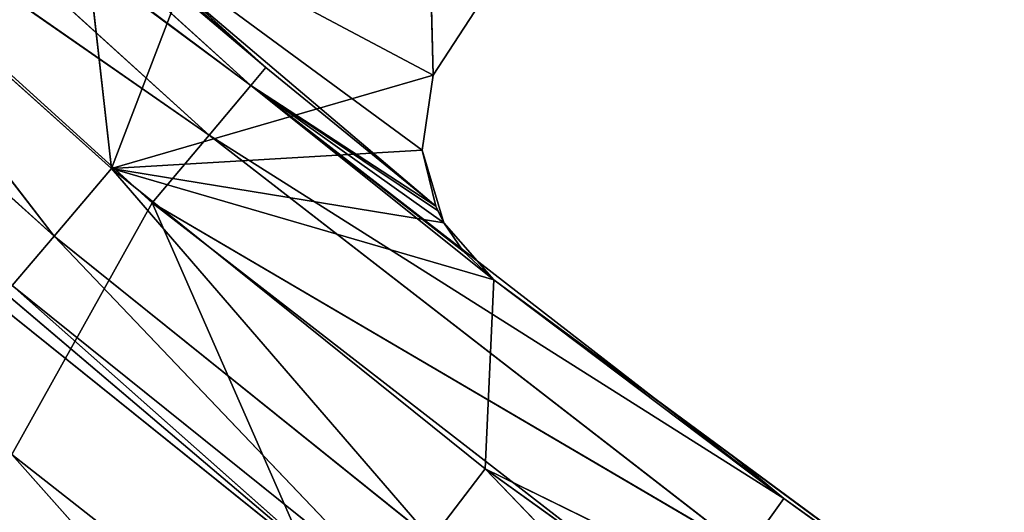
# Model space of a CAD drawing. Extents: x 0 to 110, y -110 to 0.
# Tile 9 of 256: x 22.11 to 27.68, y -95.05 to -92.27. Entities that reach past the tile are written whole.
import ezdxf

# ---------------------------------------------------------------- set-up
doc = ezdxf.new("R2010")
doc.units = 0
doc.header["$LTSCALE"] = 25.4
doc.layers.get('0').update_dxf_attribs({"color": 13, "linetype": 'CONTINUOUS'})

# ---------------------------------------------------------------- blocks, each defined once
blk = doc.blocks.new('REFLECTOR-LED-GU10-ES111-D')
at = {"color": 18}
for p, q in [((20.615, 56, 91.2998), (22.6307, 56, 93.1081)), ((20.615, 56, 91.2998), (22.6307, 56, 93.1081)), ((20.615, 56, 91.2998), (22.307, 55.866, 93.4892)), ((20.615, 56, 91.2998), (22.307, 55.866, 93.4892)), ((22.6307, 56, 93.1081), (22.1846, 56, 89.1397)), ((22.6307, 56, 93.1081), (22.1846, 56, 89.1397)), ((22.6307, 56, 93.1081), (22.307, 55.866, 93.4892)), ((22.6307, 56, 93.1081), (22.307, 55.866, 93.4892)), ((24.4483, 56, 92.5805), (22.6307, 56, 93.1081)), ((22.6307, 56, 93.1081), (24.3868, 56, 93.0045)), ((22.6307, 56, 93.1081), (24.3868, 56, 93.0045)), ((22.6307, 56, 93.1081), (24.5083, 56, 93.4153)), ((22.6307, 56, 93.1081), (24.5083, 56, 93.4153)), ((22.6307, 56, 93.1081), (24.7907, 56, 93.7376)), ((22.6307, 56, 93.1081), (24.7907, 56, 93.7376)), ((22.6307, 56, 93.1081), (24.7413, 56, 94.8046)), ((22.6307, 56, 93.1081), (24.3496, 56, 88.6172)), ((22.6307, 56, 93.1081), (24.3496, 56, 88.6172)), ((24.4483, 56, 92.5805), (22.6307, 56, 93.1081)), ((22.6307, 56, 93.1081), (24.7413, 56, 94.8046)), ((22.6307, 56, 93.1081), (24.4387, 55.866, 95.2027)), ((22.6307, 56, 93.1081), (24.4387, 55.866, 95.2027)), ((24.4483, 56, 92.5805), (24.3496, 56, 88.6172)), ((24.4483, 56, 92.5805), (24.3496, 56, 88.6172)), ((24.3868, 56, 93.0045), (24.4483, 56, 92.5805)), ((24.5083, 56, 93.4153), (24.3868, 56, 93.0045)), ((24.4483, 56, 92.5805), (24.3868, 54, 93.0045)), ((24.4483, 56, 92.5805), (24.3868, 54, 93.0045)), ((24.3868, 56, 93.0045), (24.4483, 56, 92.5805)), ((24.3868, 56, 93.0045), (24.3868, 54, 93.0045)), ((24.3868, 56, 93.0045), (24.3868, 54, 93.0045)), ((24.3868, 56, 93.0045), (24.4624, 54, 93.3204)), ((24.3868, 56, 93.0045), (24.4624, 54, 93.3204)), ((24.5083, 56, 93.4153), (24.3868, 56, 93.0045)), ((24.7413, 56, 94.8046), (24.4387, 55.866, 95.2027)), ((24.7413, 56, 94.8046), (24.4387, 55.866, 95.2027)), ((24.4483, 56, 92.5805), (24.6816, 56, 92.2211)), ((24.6816, 56, 92.2211), (24.4483, 54, 92.5805)), ((24.6816, 56, 92.2211), (24.4483, 54, 92.5805)), ((24.4483, 56, 92.5805), (24.6816, 56, 92.2211)), ((24.4483, 56, 92.5805), (24.4483, 54, 92.5805)), ((24.4483, 56, 92.5805), (24.4483, 54, 92.5805)), ((24.5083, 56, 93.4153), (24.4624, 54, 93.3204)), ((24.5083, 56, 93.4153), (24.4624, 54, 93.3204)), ((24.7907, 56, 93.7376), (24.5083, 56, 93.4153)), ((24.5083, 56, 93.4153), (24.5083, 49.7012, 93.4153)), ((24.5083, 56, 93.4153), (24.5083, 49.7012, 93.4153)), ((24.5083, 56, 93.4153), (24.6176, 49.5578, 93.5749)), ((24.5083, 56, 93.4153), (24.6176, 49.5578, 93.5749)), ((24.7907, 56, 93.7376), (24.5083, 56, 93.4153)), ((24.7907, 56, 93.7376), (24.6176, 49.5578, 93.5749)), ((24.7907, 56, 93.7376), (24.6176, 49.5578, 93.5749)), ((24.7413, 56, 94.8046), (24.7907, 56, 93.7376)), ((24.7413, 56, 94.8046), (24.7907, 56, 93.7376)), ((24.7413, 56, 94.8046), (29.2051, 56, 96.9931)), ((24.7413, 56, 94.8046), (29.2051, 56, 96.9931)), ((24.7413, 56, 94.8046), (26.9406, 56, 96.3845)), ((24.7413, 56, 94.8046), (26.9406, 56, 96.3845)), ((24.7413, 56, 94.8046), (26.6601, 55.866, 96.7983)), ((24.7413, 56, 94.8046), (26.6601, 55.866, 96.7983)), ((29.2051, 56, 96.9931), (24.7907, 56, 93.7376)), ((24.7907, 49.517, 93.7376), (24.7907, 56, 93.7376)), ((24.7907, 56, 93.7376), (25.466, 49.5461, 94.2356)), ((24.7907, 56, 93.7376), (25.466, 49.5461, 94.2356)), ((24.7907, 56, 93.7376), (26.1427, 49.5482, 94.7346)), ((24.7907, 56, 93.7376), (26.1427, 49.5482, 94.7346)), ((24.7907, 56, 93.7376), (27.601, 49.466, 95.8101)), ((24.7907, 56, 93.7376), (27.601, 49.466, 95.8101)), ((29.2051, 56, 96.9931), (24.7907, 56, 93.7376)), ((24.7907, 49.517, 93.7376), (24.7907, 56, 93.7376)), ((20.2712, 55.866, 91.6628), (22.307, 55.866, 93.4892)), ((20.2712, 55.866, 91.6628), (22.307, 55.866, 93.4892)), ((22.307, 55.866, 93.4892), (22.07, 55.5, 93.7682)), ((22.307, 55.866, 93.4892), (22.07, 55.5, 93.7682)), ((22.307, 55.866, 93.4892), (24.4387, 55.866, 95.2027)), ((22.307, 55.866, 93.4892), (24.4387, 55.866, 95.2027)), ((22.307, 55.866, 93.4892), (24.2172, 55.5, 95.4941)), ((22.307, 55.866, 93.4892), (24.2172, 55.5, 95.4941)), ((24.2172, 55.5, 95.4941), (22.07, 55.5, 93.7682)), ((22.07, 55.5, 93.7682), (24.1361, 55, 95.6007)), ((22.07, 55.5, 93.7682), (24.1361, 55, 95.6007)), ((24.2172, 55.5, 95.4941), (22.07, 55.5, 93.7682)), ((24.1361, 55, 95.6007), (21.9833, 55, 93.8703)), ((21.9833, 55, 93.8703), (24.1361, 51, 95.6007)), ((21.9833, 55, 93.8703), (24.1361, 51, 95.6007)), ((24.1361, 55, 95.6007), (21.9833, 55, 93.8703)), ((24.4624, 54, 93.3204), (22.1533, 54, 91.3606)), ((22.1533, 54, 91.3606), (24.3868, 54, 93.0045)), ((24.4483, 54, 92.5805), (22.1533, 54, 91.3606)), ((24.4483, 54, 92.5805), (22.1533, 54, 91.3606)), ((22.1533, 54, 91.3606), (24.3868, 54, 93.0045)), ((22.1533, 54, 91.3606), (23.5034, 50, 92.5362)), ((22.1533, 54, 91.3606), (23.5034, 50, 92.5362)), ((24.4624, 54, 93.3204), (22.1533, 54, 91.3606)), ((24.4624, 54, 93.3204), (23.5034, 50, 92.5362)), ((24.4624, 54, 93.3204), (23.5034, 50, 92.5362)), ((24.3868, 54, 93.0045), (24.4624, 54, 93.3204)), ((24.4483, 54, 92.5805), (24.3868, 54, 93.0045)), ((24.4483, 54, 92.5805), (24.3868, 54, 93.0045)), ((24.3868, 54, 93.0045), (24.4624, 54, 93.3204)), ((24.6816, 54, 92.2211), (24.4483, 54, 92.5805)), ((24.6816, 54, 92.2211), (24.4483, 54, 92.5805)), ((24.4624, 54, 93.3204), (24.4624, 50, 93.3204)), ((24.4624, 54, 93.3204), (24.4624, 50, 93.3204)), ((24.4624, 54, 93.3204), (24.5083, 49.7012, 93.4153)), ((24.4624, 54, 93.3204), (24.5083, 49.7012, 93.4153)), ((24.1361, 51, 95.6007), (19.9273, 51, 92.0258)), ((24.1361, 51, 95.6007), (19.9273, 51, 92.0258)), ((20.5955, 49.5, 90.0782), (23.5034, 50, 92.5362)), ((20.5955, 49.5, 90.0782), (23.5034, 50, 92.5362)), ((23.5034, 50, 92.5362), (20.6894, 50, 89.9826)), ((23.5034, 50, 92.5362), (20.6894, 50, 89.9826)), ((24.4624, 50, 93.3204), (23.4173, 49.5, 92.6388)), ((23.4173, 49.5, 92.6388), (23.5034, 50, 92.5362)), ((24.4624, 50, 93.3204), (23.4173, 49.5, 92.6388)), ((23.4173, 49.5, 92.6388), (23.5034, 50, 92.5362)), ((24.4624, 50, 93.3204), (23.5034, 50, 92.5362)), ((24.4624, 50, 93.3204), (23.5034, 50, 92.5362)), ((24.4624, 50, 93.3204), (24.4732, 49.8416, 93.3452)), ((24.4624, 50, 93.3204), (24.5083, 49.7012, 93.4153)), ((24.4732, 49.8416, 93.3452), (23.4173, 49.5, 92.6388)), ((24.4732, 49.8416, 93.3452), (23.4173, 49.5, 92.6388)), ((24.4732, 49.8416, 93.3452), (24.5083, 49.7012, 93.4153)), ((23.4173, 49.5, 92.6388), (24.5083, 49.7012, 93.4153)), ((23.4173, 49.5, 92.6388), (24.5083, 49.7012, 93.4153)), ((24.5083, 49.7012, 93.4153), (24.6176, 49.5578, 93.5749)), ((24.5083, 49.7012, 93.4153), (24.6176, 49.5578, 93.5749)), ((24.6176, 49.5578, 93.5749), (23.4173, 49.5, 92.6388)), ((24.6176, 49.5578, 93.5749), (23.4173, 49.5, 92.6388)), ((24.6176, 49.5578, 93.5749), (24.7907, 49.517, 93.7376)), ((24.6176, 49.5578, 93.5749), (24.7907, 49.517, 93.7376)), ((24.7907, 49.517, 93.7376), (26.1427, 49.5482, 94.7346)), ((24.7907, 49.517, 93.7376), (26.1427, 49.5482, 94.7346)), ((24.7907, 49.517, 93.7376), (25.466, 49.5461, 94.2356)), ((24.7907, 49.517, 93.7376), (25.466, 49.5461, 94.2356)), ((25.466, 49.5461, 94.2356), (26.1427, 49.5482, 94.7346)), ((25.466, 49.5461, 94.2356), (26.1427, 49.5482, 94.7346)), ((26.429, 49.5, 94.973), (26.1427, 49.5482, 94.7346)), ((26.1427, 49.5482, 94.7346), (27.601, 49.466, 95.8101)), ((26.429, 49.5, 94.973), (26.1427, 49.5482, 94.7346)), ((26.1427, 49.5482, 94.7346), (27.601, 49.466, 95.8101)), ((20.3392, 49.134, 90.3395), (23.4173, 49.5, 92.6388)), ((20.3392, 49.134, 90.3395), (23.4173, 49.5, 92.6388)), ((20.5955, 49.5, 90.0782), (23.4173, 49.5, 92.6388)), ((20.5955, 49.5, 90.0782), (23.4173, 49.5, 92.6388)), ((23.182, 49.134, 92.9192), (26.429, 49.5, 94.973)), ((23.182, 49.134, 92.9192), (26.429, 49.5, 94.973)), ((23.182, 49.134, 92.9192), (23.4173, 49.5, 92.6388)), ((23.182, 49.134, 92.9192), (23.4173, 49.5, 92.6388)), ((23.4173, 49.5, 92.6388), (24.7907, 49.517, 93.7376)), ((23.4173, 49.5, 92.6388), (24.7907, 49.517, 93.7376)), ((23.4173, 49.5, 92.6388), (26.429, 49.5, 94.973)), ((23.4173, 49.5, 92.6388), (26.429, 49.5, 94.973)), ((26.429, 49.5, 94.973), (24.7907, 49.517, 93.7376)), ((26.429, 49.5, 94.973), (24.7907, 49.517, 93.7376)), ((26.2161, 49.134, 95.2708), (26.429, 49.5, 94.973)), ((26.2161, 49.134, 95.2708), (26.429, 49.5, 94.973)), ((26.429, 49.5, 94.973), (27.601, 49.466, 95.8101)), ((26.429, 49.5, 94.973), (27.601, 49.466, 95.8101)), ((19.9891, 49, 90.6965), (23.182, 49.134, 92.9192)), ((19.9891, 49, 90.6965), (23.182, 49.134, 92.9192)), ((20.3392, 49.134, 90.3395), (23.182, 49.134, 92.9192)), ((20.3392, 49.134, 90.3395), (23.182, 49.134, 92.9192)), ((22.8606, 49, 93.3022), (26.2161, 49.134, 95.2708)), ((22.8606, 49, 93.3022), (26.2161, 49.134, 95.2708)), ((22.8606, 49, 93.3022), (23.182, 49.134, 92.9192)), ((22.8606, 49, 93.3022), (23.182, 49.134, 92.9192)), ((23.182, 49.134, 92.9192), (26.2161, 49.134, 95.2708)), ((23.182, 49.134, 92.9192), (26.2161, 49.134, 95.2708)), ((19.9891, 49, 90.6965), (22.8606, 49, 93.3022)), ((19.9891, 49, 90.6965), (22.8606, 49, 93.3022)), ((24.2274, 49, 96.4199), (22.0666, 49, 94.7234)), ((22.0666, 49, 94.7234), (22.8606, 49, 93.3022)), ((22.0666, 49, 94.7234), (22.8606, 49, 93.3022)), ((22.0666, 49, 94.7234), (23.9293, 48.866, 96.8213)), ((22.0666, 49, 94.7234), (23.9293, 48.866, 96.8213)), ((24.2274, 49, 96.4199), (22.0666, 49, 94.7234)), ((24.2274, 49, 96.4199), (22.8606, 49, 93.3022)), ((22.8606, 49, 93.3022), (25.9254, 49, 95.6776)), ((24.2274, 49, 96.4199), (22.8606, 49, 93.3022)), ((22.8606, 49, 93.3022), (25.9254, 49, 95.6776))]:
    blk.add_line(p, q, dxfattribs=at)
mesh = blk.add_polyface(dxfattribs=at)
corners = [(22.307, 55.866, 93.4892), (20.615, 56, 91.2998), (20.2712, 55.866, 91.6628)]
mesh.append_faces([[corners[k] for k in face] for face in [(0, 1, 2)]], dxfattribs={"color": 18})
mesh = blk.add_polyface(dxfattribs=at)
corners = [(22.6307, 56, 93.1081), (22.1846, 56, 89.1397), (20.615, 56, 91.2998)]
mesh.append_faces([[corners[k] for k in face] for face in [(0, 1, 2)]], dxfattribs={"color": 18})
mesh = blk.add_polyface(dxfattribs=at)
corners = [(22.307, 55.866, 93.4892), (22.6307, 56, 93.1081), (20.615, 56, 91.2998)]
mesh.append_faces([[corners[k] for k in face] for face in [(0, 1, 2)]], dxfattribs={"color": 18})
mesh = blk.add_polyface(dxfattribs=at)
corners = [(22.6307, 56, 93.1081), (24.3496, 56, 88.6172), (22.1846, 56, 89.1397)]
mesh.append_faces([[corners[k] for k in face] for face in [(0, 1, 2)]], dxfattribs={"color": 18})
mesh = blk.add_polyface(dxfattribs=at)
corners = [(24.4387, 55.866, 95.2027), (22.6307, 56, 93.1081), (22.307, 55.866, 93.4892)]
mesh.append_faces([[corners[k] for k in face] for face in [(0, 1, 2)]], dxfattribs={"color": 18})
mesh = blk.add_polyface(dxfattribs=at)
corners = [(22.6307, 56, 93.1081), (24.3868, 56, 93.0045), (24.4483, 56, 92.5805)]
mesh.append_faces([[corners[k] for k in face] for face in [(0, 1, 2)]], dxfattribs={"color": 18})
mesh = blk.add_polyface(dxfattribs=at)
corners = [(24.5083, 56, 93.4153), (24.3868, 56, 93.0045), (22.6307, 56, 93.1081)]
mesh.append_faces([[corners[k] for k in face] for face in [(0, 1, 2)]], dxfattribs={"color": 18})
mesh = blk.add_polyface(dxfattribs=at)
corners = [(24.7907, 56, 93.7376), (24.5083, 56, 93.4153), (22.6307, 56, 93.1081)]
mesh.append_faces([[corners[k] for k in face] for face in [(0, 1, 2)]], dxfattribs={"color": 18})
mesh = blk.add_polyface(dxfattribs=at)
corners = [(24.7413, 56, 94.8046), (24.7907, 56, 93.7376), (22.6307, 56, 93.1081)]
mesh.append_faces([[corners[k] for k in face] for face in [(0, 1, 2)]], dxfattribs={"color": 18})
mesh = blk.add_polyface(dxfattribs=at)
corners = [(22.6307, 56, 93.1081), (24.4483, 56, 92.5805), (24.3496, 56, 88.6172)]
mesh.append_faces([[corners[k] for k in face] for face in [(0, 1, 2)]], dxfattribs={"color": 18})
mesh = blk.add_polyface(dxfattribs=at)
corners = [(24.4387, 55.866, 95.2027), (24.7413, 56, 94.8046), (22.6307, 56, 93.1081)]
mesh.append_faces([[corners[k] for k in face] for face in [(0, 1, 2)]], dxfattribs={"color": 18})
mesh = blk.add_polyface(dxfattribs=at)
corners = [(24.4483, 56, 92.5805), (24.6816, 56, 92.2211), (24.3496, 56, 88.6172)]
mesh.append_faces([[corners[k] for k in face] for face in [(0, 1, 2)]], dxfattribs={"color": 18})
mesh = blk.add_polyface(dxfattribs=at)
corners = [(24.4483, 56, 92.5805), (24.3868, 54, 93.0045), (24.4483, 54, 92.5805)]
mesh.append_faces([[corners[k] for k in face] for face in [(0, 1, 2)]], dxfattribs={"color": 18})
mesh = blk.add_polyface(dxfattribs=at)
corners = [(24.3868, 56, 93.0045), (24.3868, 54, 93.0045), (24.4483, 56, 92.5805)]
mesh.append_faces([[corners[k] for k in face] for face in [(0, 1, 2)]], dxfattribs={"color": 18})
mesh = blk.add_polyface(dxfattribs=at)
corners = [(24.3868, 56, 93.0045), (24.4624, 54, 93.3204), (24.3868, 54, 93.0045)]
mesh.append_faces([[corners[k] for k in face] for face in [(0, 1, 2)]], dxfattribs={"color": 18})
mesh = blk.add_polyface(dxfattribs=at)
corners = [(24.5083, 56, 93.4153), (24.4624, 54, 93.3204), (24.3868, 56, 93.0045)]
mesh.append_faces([[corners[k] for k in face] for face in [(0, 1, 2)]], dxfattribs={"color": 18})
mesh = blk.add_polyface(dxfattribs=at)
corners = [(26.6601, 55.866, 96.7983), (24.7413, 56, 94.8046), (24.4387, 55.866, 95.2027)]
mesh.append_faces([[corners[k] for k in face] for face in [(0, 1, 2)]], dxfattribs={"color": 18})
mesh = blk.add_polyface(dxfattribs=at)
corners = [(24.6816, 56, 92.2211), (24.4483, 54, 92.5805), (24.6816, 54, 92.2211)]
mesh.append_faces([[corners[k] for k in face] for face in [(0, 1, 2)]], dxfattribs={"color": 18})
mesh = blk.add_polyface(dxfattribs=at)
corners = [(24.4483, 56, 92.5805), (24.4483, 54, 92.5805), (24.6816, 56, 92.2211)]
mesh.append_faces([[corners[k] for k in face] for face in [(0, 1, 2)]], dxfattribs={"color": 18})
mesh = blk.add_polyface(dxfattribs=at)
corners = [(24.5083, 56, 93.4153), (24.5083, 49.7012, 93.4153), (24.4624, 54, 93.3204)]
mesh.append_faces([[corners[k] for k in face] for face in [(0, 1, 2)]], dxfattribs={"color": 18})
mesh = blk.add_polyface(dxfattribs=at)
corners = [(24.5083, 56, 93.4153), (24.6176, 49.5578, 93.5749), (24.5083, 49.7012, 93.4153)]
mesh.append_faces([[corners[k] for k in face] for face in [(0, 1, 2)]], dxfattribs={"color": 18})
mesh = blk.add_polyface(dxfattribs=at)
corners = [(24.7907, 56, 93.7376), (24.6176, 49.5578, 93.5749), (24.5083, 56, 93.4153)]
mesh.append_faces([[corners[k] for k in face] for face in [(0, 1, 2)]], dxfattribs={"color": 18})
mesh = blk.add_polyface(dxfattribs=at)
corners = [(24.7907, 49.517, 93.7376), (24.6176, 49.5578, 93.5749), (24.7907, 56, 93.7376)]
mesh.append_faces([[corners[k] for k in face] for face in [(0, 1, 2)]], dxfattribs={"color": 18})
mesh = blk.add_polyface(dxfattribs=at)
corners = [(29.2051, 56, 96.9931), (24.7907, 56, 93.7376), (24.7413, 56, 94.8046)]
mesh.append_faces([[corners[k] for k in face] for face in [(0, 1, 2)]], dxfattribs={"color": 18})
mesh = blk.add_polyface(dxfattribs=at)
corners = [(29.2051, 56, 96.9931), (24.7413, 56, 94.8046), (26.9406, 56, 96.3845)]
mesh.append_faces([[corners[k] for k in face] for face in [(0, 1, 2)]], dxfattribs={"color": 18})
mesh = blk.add_polyface(dxfattribs=at)
corners = [(26.6601, 55.866, 96.7983), (26.9406, 56, 96.3845), (24.7413, 56, 94.8046)]
mesh.append_faces([[corners[k] for k in face] for face in [(0, 1, 2)]], dxfattribs={"color": 18})
mesh = blk.add_polyface(dxfattribs=at)
corners = [(25.466, 49.5461, 94.2356), (24.7907, 49.517, 93.7376), (24.7907, 56, 93.7376)]
mesh.append_faces([[corners[k] for k in face] for face in [(0, 1, 2)]], dxfattribs={"color": 18})
mesh = blk.add_polyface(dxfattribs=at)
corners = [(26.1427, 49.5482, 94.7346), (25.466, 49.5461, 94.2356), (24.7907, 56, 93.7376)]
mesh.append_faces([[corners[k] for k in face] for face in [(0, 1, 2)]], dxfattribs={"color": 18})
mesh = blk.add_polyface(dxfattribs=at)
corners = [(27.601, 49.466, 95.8101), (26.1427, 49.5482, 94.7346), (24.7907, 56, 93.7376)]
mesh.append_faces([[corners[k] for k in face] for face in [(0, 1, 2)]], dxfattribs={"color": 18})
mesh = blk.add_polyface(dxfattribs=at)
corners = [(29.2051, 56, 96.9931), (27.601, 49.466, 95.8101), (24.7907, 56, 93.7376)]
mesh.append_faces([[corners[k] for k in face] for face in [(0, 1, 2)]], dxfattribs={"color": 18})
mesh = blk.add_polyface(dxfattribs=at)
corners = [(22.07, 55.5, 93.7682), (22.307, 55.866, 93.4892), (20.2712, 55.866, 91.6628)]
mesh.append_faces([[corners[k] for k in face] for face in [(0, 1, 2)]], dxfattribs={"color": 18})
mesh = blk.add_polyface(dxfattribs=at)
corners = [(24.2172, 55.5, 95.4941), (22.307, 55.866, 93.4892), (22.07, 55.5, 93.7682)]
mesh.append_faces([[corners[k] for k in face] for face in [(0, 1, 2)]], dxfattribs={"color": 18})
mesh = blk.add_polyface(dxfattribs=at)
corners = [(24.2172, 55.5, 95.4941), (24.4387, 55.866, 95.2027), (22.307, 55.866, 93.4892)]
mesh.append_faces([[corners[k] for k in face] for face in [(0, 1, 2)]], dxfattribs={"color": 18})
mesh = blk.add_polyface(dxfattribs=at)
corners = [(24.1361, 55, 95.6007), (22.07, 55.5, 93.7682), (21.9833, 55, 93.8703)]
mesh.append_faces([[corners[k] for k in face] for face in [(0, 1, 2)]], dxfattribs={"color": 18})
mesh = blk.add_polyface(dxfattribs=at)
corners = [(24.2172, 55.5, 95.4941), (22.07, 55.5, 93.7682), (24.1361, 55, 95.6007)]
mesh.append_faces([[corners[k] for k in face] for face in [(0, 1, 2)]], dxfattribs={"color": 18})
mesh = blk.add_polyface(dxfattribs=at)
corners = [(24.1361, 51, 95.6007), (21.9833, 55, 93.8703), (19.9273, 51, 92.0258)]
mesh.append_faces([[corners[k] for k in face] for face in [(0, 1, 2)]], dxfattribs={"color": 18})
mesh = blk.add_polyface(dxfattribs=at)
corners = [(24.1361, 55, 95.6007), (21.9833, 55, 93.8703), (24.1361, 51, 95.6007)]
mesh.append_faces([[corners[k] for k in face] for face in [(0, 1, 2)]], dxfattribs={"color": 18})
mesh = blk.add_polyface(dxfattribs=at)
corners = [(23.5034, 50, 92.5362), (20.6894, 50, 89.9826), (22.1533, 54, 91.3606)]
mesh.append_faces([[corners[k] for k in face] for face in [(0, 1, 2)]], dxfattribs={"color": 18})
mesh = blk.add_polyface(dxfattribs=at)
corners = [(24.4624, 54, 93.3204), (22.1533, 54, 91.3606), (24.3868, 54, 93.0045)]
mesh.append_faces([[corners[k] for k in face] for face in [(0, 1, 2)]], dxfattribs={"color": 18})
mesh = blk.add_polyface(dxfattribs=at)
corners = [(24.4483, 54, 92.5805), (22.1533, 54, 91.3606), (24.6816, 54, 92.2211)]
mesh.append_faces([[corners[k] for k in face] for face in [(0, 1, 2)]], dxfattribs={"color": 18})
mesh = blk.add_polyface(dxfattribs=at)
corners = [(24.3868, 54, 93.0045), (22.1533, 54, 91.3606), (24.4483, 54, 92.5805)]
mesh.append_faces([[corners[k] for k in face] for face in [(0, 1, 2)]], dxfattribs={"color": 18})
mesh = blk.add_polyface(dxfattribs=at)
corners = [(24.4624, 54, 93.3204), (23.5034, 50, 92.5362), (22.1533, 54, 91.3606)]
mesh.append_faces([[corners[k] for k in face] for face in [(0, 1, 2)]], dxfattribs={"color": 18})
mesh = blk.add_polyface(dxfattribs=at)
corners = [(24.4624, 50, 93.3204), (23.5034, 50, 92.5362), (24.4624, 54, 93.3204)]
mesh.append_faces([[corners[k] for k in face] for face in [(0, 1, 2)]], dxfattribs={"color": 18})
mesh = blk.add_polyface(dxfattribs=at)
corners = [(24.4624, 54, 93.3204), (24.5083, 49.7012, 93.4153), (24.4624, 50, 93.3204)]
mesh.append_faces([[corners[k] for k in face] for face in [(0, 1, 2)]], dxfattribs={"color": 18})
mesh = blk.add_polyface(dxfattribs=at)
corners = [(21.0167, 51, 96.9659), (24.1361, 51, 95.6007), (19.9273, 51, 92.0258)]
mesh.append_faces([[corners[k] for k in face] for face in [(0, 1, 2)]], dxfattribs={"color": 18})
mesh = blk.add_polyface(dxfattribs=at)
corners = [(23.5034, 50, 92.5362), (23.4173, 49.5, 92.6388), (20.5955, 49.5, 90.0782)]
mesh.append_faces([[corners[k] for k in face] for face in [(0, 1, 2)]], dxfattribs={"color": 18})
mesh = blk.add_polyface(dxfattribs=at)
corners = [(23.5034, 50, 92.5362), (20.5955, 49.5, 90.0782), (20.6894, 50, 89.9826)]
mesh.append_faces([[corners[k] for k in face] for face in [(0, 1, 2)]], dxfattribs={"color": 18})
mesh = blk.add_polyface(dxfattribs=at)
corners = [(24.4624, 50, 93.3204), (23.4173, 49.5, 92.6388), (23.5034, 50, 92.5362)]
mesh.append_faces([[corners[k] for k in face] for face in [(0, 1, 2)]], dxfattribs={"color": 18})
mesh = blk.add_polyface(dxfattribs=at)
corners = [(24.4732, 49.8416, 93.3452), (23.4173, 49.5, 92.6388), (24.4624, 50, 93.3204)]
mesh.append_faces([[corners[k] for k in face] for face in [(0, 1, 2)]], dxfattribs={"color": 18})
mesh = blk.add_polyface(dxfattribs=at)
corners = [(24.5083, 49.7012, 93.4153), (23.4173, 49.5, 92.6388), (24.4732, 49.8416, 93.3452)]
mesh.append_faces([[corners[k] for k in face] for face in [(0, 1, 2)]], dxfattribs={"color": 18})
mesh = blk.add_polyface(dxfattribs=at)
corners = [(24.6176, 49.5578, 93.5749), (23.4173, 49.5, 92.6388), (24.5083, 49.7012, 93.4153)]
mesh.append_faces([[corners[k] for k in face] for face in [(0, 1, 2)]], dxfattribs={"color": 18})
mesh = blk.add_polyface(dxfattribs=at)
corners = [(24.7907, 49.517, 93.7376), (23.4173, 49.5, 92.6388), (24.6176, 49.5578, 93.5749)]
mesh.append_faces([[corners[k] for k in face] for face in [(0, 1, 2)]], dxfattribs={"color": 18})
mesh = blk.add_polyface(dxfattribs=at)
corners = [(26.429, 49.5, 94.973), (24.7907, 49.517, 93.7376), (26.1427, 49.5482, 94.7346)]
mesh.append_faces([[corners[k] for k in face] for face in [(0, 1, 2)]], dxfattribs={"color": 18})
mesh = blk.add_polyface(dxfattribs=at)
corners = [(26.1427, 49.5482, 94.7346), (24.7907, 49.517, 93.7376), (25.466, 49.5461, 94.2356)]
mesh.append_faces([[corners[k] for k in face] for face in [(0, 1, 2)]], dxfattribs={"color": 18})
mesh = blk.add_polyface(dxfattribs=at)
corners = [(27.601, 49.466, 95.8101), (26.429, 49.5, 94.973), (26.1427, 49.5482, 94.7346)]
mesh.append_faces([[corners[k] for k in face] for face in [(0, 1, 2)]], dxfattribs={"color": 18})
mesh = blk.add_polyface(dxfattribs=at)
corners = [(23.182, 49.134, 92.9192), (20.3392, 49.134, 90.3395), (23.4173, 49.5, 92.6388)]
mesh.append_faces([[corners[k] for k in face] for face in [(0, 1, 2)]], dxfattribs={"color": 18})
mesh = blk.add_polyface(dxfattribs=at)
corners = [(23.4173, 49.5, 92.6388), (20.3392, 49.134, 90.3395), (20.5955, 49.5, 90.0782)]
mesh.append_faces([[corners[k] for k in face] for face in [(0, 1, 2)]], dxfattribs={"color": 18})
mesh = blk.add_polyface(dxfattribs=at)
corners = [(26.2161, 49.134, 95.2708), (23.182, 49.134, 92.9192), (26.429, 49.5, 94.973)]
mesh.append_faces([[corners[k] for k in face] for face in [(0, 1, 2)]], dxfattribs={"color": 18})
mesh = blk.add_polyface(dxfattribs=at)
corners = [(26.429, 49.5, 94.973), (23.182, 49.134, 92.9192), (23.4173, 49.5, 92.6388)]
mesh.append_faces([[corners[k] for k in face] for face in [(0, 1, 2)]], dxfattribs={"color": 18})
mesh = blk.add_polyface(dxfattribs=at)
corners = [(26.429, 49.5, 94.973), (23.4173, 49.5, 92.6388), (24.7907, 49.517, 93.7376)]
mesh.append_faces([[corners[k] for k in face] for face in [(0, 1, 2)]], dxfattribs={"color": 18})
mesh = blk.add_polyface(dxfattribs=at)
corners = [(27.601, 49.466, 95.8101), (26.2161, 49.134, 95.2708), (26.429, 49.5, 94.973)]
mesh.append_faces([[corners[k] for k in face] for face in [(0, 1, 2)]], dxfattribs={"color": 18})
mesh = blk.add_polyface(dxfattribs=at)
corners = [(22.8606, 49, 93.3022), (19.9891, 49, 90.6965), (23.182, 49.134, 92.9192)]
mesh.append_faces([[corners[k] for k in face] for face in [(0, 1, 2)]], dxfattribs={"color": 18})
mesh = blk.add_polyface(dxfattribs=at)
corners = [(23.182, 49.134, 92.9192), (19.9891, 49, 90.6965), (20.3392, 49.134, 90.3395)]
mesh.append_faces([[corners[k] for k in face] for face in [(0, 1, 2)]], dxfattribs={"color": 18})
mesh = blk.add_polyface(dxfattribs=at)
corners = [(25.9254, 49, 95.6776), (22.8606, 49, 93.3022), (26.2161, 49.134, 95.2708)]
mesh.append_faces([[corners[k] for k in face] for face in [(0, 1, 2)]], dxfattribs={"color": 18})
mesh = blk.add_polyface(dxfattribs=at)
corners = [(26.2161, 49.134, 95.2708), (22.8606, 49, 93.3022), (23.182, 49.134, 92.9192)]
mesh.append_faces([[corners[k] for k in face] for face in [(0, 1, 2)]], dxfattribs={"color": 18})
mesh = blk.add_polyface(dxfattribs=at)
corners = [(22.0666, 49, 94.7234), (19.9891, 49, 90.6965), (22.8606, 49, 93.3022)]
mesh.append_faces([[corners[k] for k in face] for face in [(0, 1, 2)]], dxfattribs={"color": 18})
mesh = blk.add_polyface(dxfattribs=at)
corners = [(23.9293, 48.866, 96.8213), (21.7475, 48.866, 95.1084), (22.0666, 49, 94.7234)]
mesh.append_faces([[corners[k] for k in face] for face in [(0, 1, 2)]], dxfattribs={"color": 18})
mesh = blk.add_polyface(dxfattribs=at)
corners = [(24.2274, 49, 96.4199), (22.0666, 49, 94.7234), (22.8606, 49, 93.3022)]
mesh.append_faces([[corners[k] for k in face] for face in [(0, 1, 2)]], dxfattribs={"color": 18})
mesh = blk.add_polyface(dxfattribs=at)
corners = [(23.9293, 48.866, 96.8213), (22.0666, 49, 94.7234), (24.2274, 49, 96.4199)]
mesh.append_faces([[corners[k] for k in face] for face in [(0, 1, 2)]], dxfattribs={"color": 18})
mesh = blk.add_polyface(dxfattribs=at)
corners = [(24.2274, 49, 96.4199), (22.8606, 49, 93.3022), (25.9254, 49, 95.6776)]
mesh.append_faces([[corners[k] for k in face] for face in [(0, 1, 2)]], dxfattribs={"color": 18})
mesh = blk.add_polyface(dxfattribs=at)
corners = [(23.6311, 42, 97.2226), (19.3208, 42, 93.6491), (21.4284, 48, 95.4933)]
mesh.append_faces([[corners[k] for k in face] for face in [(0, 1, 2)]], dxfattribs={"color": 18})
mesh = blk.add_polyface(dxfattribs=at)
corners = [(22.6718, 42, 99.4959), (18.1978, 42, 95.873), (19.3208, 42, 93.6491)]
mesh.append_faces([[corners[k] for k in face] for face in [(0, 1, 2)]], dxfattribs={"color": 18})
mesh = blk.add_polyface(dxfattribs=at)
corners = [(22.6718, 42, 99.4959), (19.3208, 42, 93.6491), (23.6311, 42, 97.2226)]
mesh.append_faces([[corners[k] for k in face] for face in [(0, 1, 2)]], dxfattribs={"color": 18})

msp = doc.modelspace()

# ---------------------------------------------------------------- block references
at = {"color": 0, "extrusion": (0, -1, -3.82857e-16)}
msp.add_blockref('REFLECTOR-LED-GU10-ES111-D', (0, 0), dxfattribs=at)

doc.saveas('drawing.dxf')
